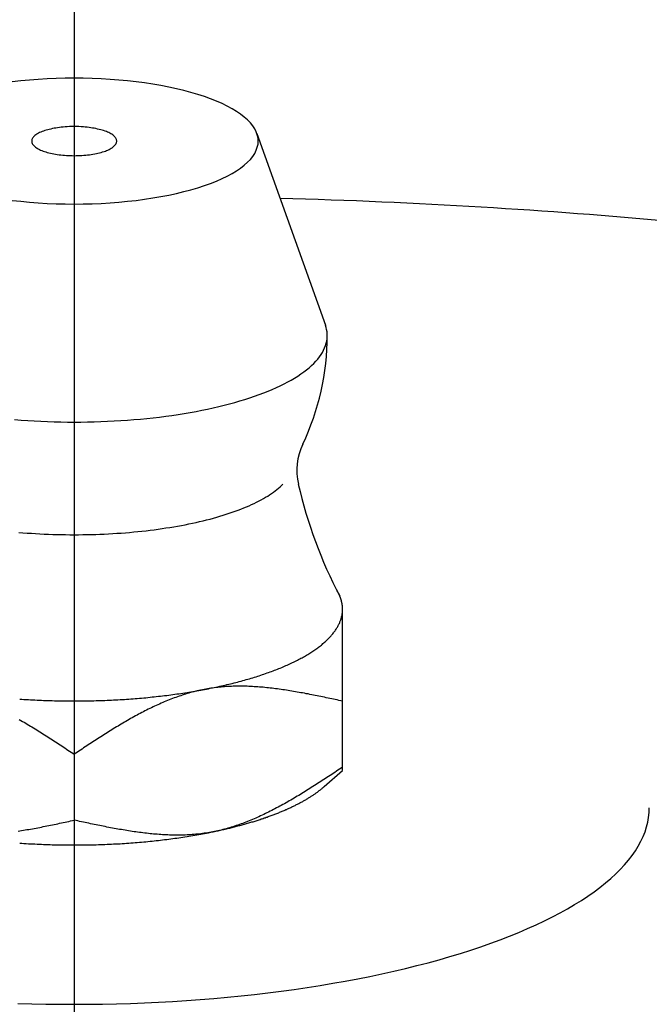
# Model space of a CAD drawing. Extents: x -108 to 250, y -107 to 250.
# Tile 7 of 12: x -0.71 to 7.5, y 64 to 76.85. Entities that reach past the tile are written whole.
import ezdxf

# ---------------------------------------------------------------- set-up
doc = ezdxf.new("R2010")
doc.units = 0
doc.header["$LTSCALE"] = 14
doc.linetypes.add('CENTER', pattern=[2, 1.25, -0.25, 0.25, -0.25])
doc.layers.get('0').update_dxf_attribs({"linetype": 'CONTINUOUS'})
doc.layers.add('CENTER', color=1, linetype='CENTER')

msp = doc.modelspace()

# ---------------------------------------------------------------- linework, layer by layer
at = {"linetype": 'CONTINUOUS'}
for p, q in [((2.382, 75.363), (3.276, 72.863)), ((0, 67.264), (0, 66.402)), ((3.26, 66.84), (3.5, 67.05))]:
    msp.add_line(p, q, dxfattribs=at)
msp.add_line((3.5, 67.05), (3.5, 69.134))
for points in [[(2.4, 75.263, 0), (2.397, 75.303, 0), (2.388, 75.344, 0), (2.374, 75.384, 0), (2.354, 75.423, 0), (2.328, 75.463, 0), (2.297, 75.501, 0), (2.26, 75.54, 0), (2.217, 75.577, 0), (2.17, 75.614, 0), (2.117, 75.65, 0), (2.059, 75.685, 0), (1.996, 75.719, 0), (1.928, 75.752, 0), (1.855, 75.784, 0), (1.778, 75.814, 0), (1.697, 75.844, 0), (1.612, 75.871, 0), (1.523, 75.898, 0), (1.43, 75.922, 0), (1.333, 75.946, 0), (1.234, 75.967, 0), (1.131, 75.987, 0), (1.026, 76.005, 0), (0.918, 76.022, 0), (0.809, 76.036, 0), (0.697, 76.049, 0), (0.583, 76.059, 0), (0.468, 76.068, 0), (0.352, 76.075, 0), (0.235, 76.08, 0), (0.118, 76.083, 0), (0, 76.084, 0), (-0.118, 76.083, 0), (-0.235, 76.08, 0), (-0.352, 76.075, 0), (-0.468, 76.068, 0), (-0.583, 76.059, 0), (-0.697, 76.049, 0), (-0.809, 76.036, 0)], [(-0.12, 75.448, 0), (-0.145, 75.446, 0), (-0.169, 75.444, 0), (-0.193, 75.441, 0), (-0.216, 75.438, 0), (-0.239, 75.434, 0), (-0.262, 75.43, 0), (-0.284, 75.426, 0), (-0.305, 75.421, 0), (-0.326, 75.416, 0), (-0.346, 75.411, 0), (-0.366, 75.406, 0), (-0.384, 75.4, 0), (-0.402, 75.394, 0), (-0.419, 75.387, 0), (-0.435, 75.38, 0), (-0.451, 75.374, 0), (-0.465, 75.367, 0), (-0.478, 75.359, 0), (-0.491, 75.352, 0), (-0.502, 75.344, 0), (-0.512, 75.336, 0), (-0.521, 75.328, 0), (-0.529, 75.32, 0), (-0.536, 75.311, 0), (-0.542, 75.303, 0), (-0.547, 75.294, 0), (-0.551, 75.286, 0), (-0.553, 75.277, 0), (-0.554, 75.268, 0), (-0.554, 75.26, 0), (-0.553, 75.251, 0), (-0.551, 75.243, 0), (-0.548, 75.234, 0), (-0.543, 75.225, 0), (-0.538, 75.217, 0), (-0.531, 75.209, 0), (-0.523, 75.2, 0), (-0.514, 75.192, 0), (-0.504, 75.184, 0), (-0.493, 75.177, 0), (-0.481, 75.169, 0), (-0.468, 75.161, 0), (-0.454, 75.154, 0), (-0.439, 75.147, 0), (-0.423, 75.141, 0), (-0.406, 75.134, 0), (-0.389, 75.128, 0), (-0.37, 75.122, 0), (-0.351, 75.116, 0), (-0.331, 75.111, 0), (-0.31, 75.106, 0), (-0.289, 75.101, 0), (-0.267, 75.097, 0), (-0.245, 75.093, 0), (-0.222, 75.089, 0), (-0.198, 75.086, 0), (-0.174, 75.083, 0), (-0.15, 75.081, 0), (-0.126, 75.078, 0), (-0.101, 75.077, 0), (-0.076, 75.075, 0), (-0.051, 75.074, 0), (-0.025, 75.074, 0), (0, 75.073, 0), (0.025, 75.074, 0), (0.051, 75.074, 0), (0.076, 75.075, 0), (0.101, 75.077, 0), (0.126, 75.078, 0), (0.15, 75.081, 0), (0.174, 75.083, 0), (0.198, 75.086, 0), (0.222, 75.089, 0), (0.245, 75.093, 0), (0.267, 75.097, 0), (0.289, 75.101, 0), (0.31, 75.106, 0), (0.331, 75.111, 0), (0.351, 75.116, 0), (0.37, 75.122, 0), (0.389, 75.128, 0), (0.406, 75.134, 0), (0.423, 75.141, 0), (0.439, 75.147, 0), (0.454, 75.154, 0), (0.468, 75.161, 0), (0.481, 75.169, 0), (0.493, 75.177, 0), (0.504, 75.184, 0), (0.514, 75.192, 0), (0.523, 75.2, 0), (0.531, 75.209, 0), (0.538, 75.217, 0), (0.543, 75.225, 0), (0.548, 75.234, 0), (0.551, 75.243, 0), (0.553, 75.251, 0), (0.554, 75.26, 0), (0.554, 75.268, 0), (0.553, 75.277, 0), (0.551, 75.286, 0), (0.547, 75.294, 0), (0.542, 75.303, 0), (0.536, 75.311, 0), (0.529, 75.32, 0), (0.521, 75.328, 0), (0.512, 75.336, 0), (0.502, 75.344, 0), (0.491, 75.352, 0), (0.478, 75.359, 0), (0.465, 75.367, 0), (0.451, 75.374, 0), (0.435, 75.38, 0), (0.419, 75.387, 0), (0.402, 75.394, 0), (0.384, 75.4, 0), (0.366, 75.406, 0), (0.346, 75.411, 0), (0.326, 75.416, 0), (0.305, 75.421, 0), (0.284, 75.426, 0), (0.262, 75.43, 0), (0.239, 75.434, 0), (0.216, 75.438, 0), (0.193, 75.441, 0), (0.169, 75.444, 0), (0.145, 75.446, 0), (0.12, 75.448, 0)], [(-0.809, 74.49, 0), (-0.697, 74.478, 0), (-0.583, 74.467, 0), (-0.468, 74.458, 0), (-0.352, 74.451, 0), (-0.235, 74.446, 0), (-0.118, 74.443, 0), (0, 74.442, 0), (0.118, 74.443, 0), (0.235, 74.446, 0), (0.352, 74.451, 0), (0.468, 74.458, 0), (0.583, 74.467, 0), (0.697, 74.478, 0), (0.809, 74.49, 0), (0.918, 74.505, 0), (1.026, 74.521, 0), (1.131, 74.539, 0), (1.234, 74.559, 0), (1.333, 74.581, 0), (1.43, 74.604, 0), (1.523, 74.629, 0), (1.612, 74.655, 0), (1.697, 74.683, 0), (1.778, 74.712, 0), (1.855, 74.742, 0), (1.928, 74.774, 0), (1.996, 74.807, 0), (2.059, 74.841, 0), (2.117, 74.876, 0), (2.17, 74.912, 0), (2.217, 74.949, 0), (2.26, 74.987, 0), (2.297, 75.025, 0), (2.328, 75.064, 0), (2.354, 75.103, 0), (2.374, 75.143, 0), (2.388, 75.183, 0), (2.397, 75.223, 0), (2.4, 75.263, 0)], [(-0.778, 71.629, 0), (-0.693, 71.622, 0), (-0.607, 71.617, 0), (-0.521, 71.612, 0), (-0.435, 71.607, 0), (-0.348, 71.604, 0), (-0.262, 71.601, 0), (-0.174, 71.599, 0), (-0.087, 71.598, 0), (0, 71.597, 0), (0.087, 71.598, 0), (0.174, 71.599, 0), (0.262, 71.601, 0), (0.348, 71.604, 0), (0.435, 71.607, 0), (0.521, 71.612, 0), (0.607, 71.617, 0), (0.693, 71.622, 0), (0.778, 71.629, 0), (0.863, 71.636, 0), (0.946, 71.645, 0), (1.03, 71.654, 0), (1.112, 71.663, 0), (1.194, 71.674, 0), (1.275, 71.685, 0), (1.355, 71.697, 0), (1.434, 71.709, 0), (1.512, 71.723, 0), (1.589, 71.737, 0), (1.665, 71.751, 0), (1.74, 71.767, 0), (1.813, 71.783, 0), (1.886, 71.8, 0), (1.957, 71.817, 0), (2.026, 71.835, 0), (2.094, 71.854, 0), (2.161, 71.873, 0), (2.226, 71.893, 0), (2.29, 71.913, 0), (2.352, 71.934, 0), (2.412, 71.956, 0), (2.471, 71.978, 0), (2.528, 72, 0), (2.583, 72.024, 0), (2.637, 72.047, 0), (2.688, 72.071, 0), (2.738, 72.096, 0), (2.786, 72.121, 0), (2.831, 72.146, 0), (2.875, 72.172, 0), (2.917, 72.198, 0), (2.957, 72.225, 0), (2.994, 72.252, 0), (3.03, 72.279, 0), (3.064, 72.306, 0), (3.095, 72.334, 0), (3.124, 72.362, 0), (3.151, 72.391, 0), (3.176, 72.419, 0), (3.199, 72.448, 0), (3.219, 72.477, 0), (3.237, 72.507, 0), (3.253, 72.536, 0), (3.266, 72.565, 0), (3.278, 72.595, 0), (3.287, 72.625, 0), (3.293, 72.654, 0), (3.298, 72.684, 0), (3.3, 72.714, 0), (3.3, 72.744, 0), (3.297, 72.774, 0), (3.292, 72.803, 0), (3.285, 72.833, 0), (3.276, 72.863, 0)], [(3.5, 69.155, 0), (3.5, 69.157, 0), (3.5, 69.159, 0), (3.5, 69.161, 0), (3.5, 69.163, 0), (3.5, 69.165, 0), (3.5, 69.167, 0), (3.5, 69.168, 0), (3.5, 69.171, 0), (3.5, 69.172, 0), (3.5, 69.174, 0), (3.499, 69.176, 0), (3.499, 69.178, 0), (3.499, 69.18, 0), (3.499, 69.182, 0), (3.499, 69.184, 0), (3.499, 69.186, 0), (3.499, 69.188, 0), (3.499, 69.19, 0), (3.498, 69.192, 0), (3.498, 69.194, 0), (3.498, 69.195, 0), (3.498, 69.197, 0), (3.498, 69.199, 0), (3.497, 69.201, 0), (3.497, 69.203, 0), (3.497, 69.205, 0), (3.497, 69.207, 0), (3.496, 69.209, 0), (3.496, 69.211, 0), (3.496, 69.213, 0), (3.496, 69.215, 0), (3.495, 69.216, 0), (3.495, 69.218, 0), (3.495, 69.22, 0), (3.494, 69.222, 0), (3.494, 69.224, 0), (3.494, 69.226, 0), (3.494, 69.228, 0), (3.493, 69.23, 0), (3.493, 69.232, 0), (3.492, 69.234, 0), (3.492, 69.236, 0), (3.492, 69.238, 0), (3.491, 69.24, 0), (3.491, 69.241, 0), (3.49, 69.243, 0), (3.49, 69.245, 0), (3.49, 69.247, 0), (3.489, 69.249, 0), (3.489, 69.251, 0), (3.488, 69.253, 0), (3.488, 69.255, 0), (3.487, 69.257, 0), (3.487, 69.259, 0), (3.486, 69.26, 0), (3.486, 69.262, 0), (3.485, 69.264, 0), (3.485, 69.266, 0), (3.484, 69.268, 0), (3.484, 69.27, 0), (3.483, 69.272, 0), (3.483, 69.274, 0), (3.482, 69.276, 0), (3.482, 69.278, 0), (3.481, 69.28, 0), (3.48, 69.281, 0), (3.48, 69.283, 0), (3.479, 69.285, 0), (3.479, 69.287, 0), (3.478, 69.289, 0), (3.477, 69.291, 0), (3.477, 69.293, 0), (3.476, 69.295, 0), (3.475, 69.297, 0), (3.475, 69.299, 0), (3.474, 69.301, 0), (3.473, 69.302, 0), (3.473, 69.304, 0), (3.472, 69.306, 0), (3.471, 69.308, 0), (3.471, 69.31, 0), (3.47, 69.312, 0), (3.469, 69.314, 0), (3.468, 69.316, 0), (3.468, 69.318, 0), (3.467, 69.32, 0), (3.466, 69.322, 0), (3.465, 69.323, 0), (3.464, 69.325, 0), (3.464, 69.327, 0), (3.463, 69.329, 0), (3.462, 69.331, 0), (3.461, 69.333, 0), (3.46, 69.335, 0), (3.459, 69.337, 0), (3.459, 69.339, 0), (3.458, 69.341, 0), (3.457, 69.342, 0), (3.456, 69.344, 0), (3.455, 69.346, 0), (3.454, 69.348, 0), (3.453, 69.35, 0), (3.452, 69.352, 0), (3.451, 69.354, 0), (3.451, 69.356, 0), (3.45, 69.358, 0), (3.449, 69.359, 0), (3.448, 69.361, 0), (3.447, 69.363, 0), (3.446, 69.365, 0), (3.445, 69.367, 0), (3.444, 69.369, 0), (3.443, 69.371, 0), (3.442, 69.373, 0), (3.441, 69.374, 0), (3.44, 69.376, 0), (3.439, 69.378, 0), (3.438, 69.38, 0), (3.437, 69.382, 0), (3.435, 69.384, 0), (3.434, 69.386, 0), (3.433, 69.388, 0), (3.432, 69.39, 0), (3.431, 69.391, 0), (3.43, 69.393, 0), (3.429, 69.395, 0), (3.428, 69.397, 0), (3.427, 69.399, 0)], [(1.75, 68.118, 0), (1.775, 68.123, 0), (1.799, 68.128, 0), (1.824, 68.133, 0), (1.848, 68.139, 0), (1.872, 68.144, 0), (1.897, 68.149, 0), (1.921, 68.154, 0), (1.944, 68.16, 0), (1.968, 68.165, 0), (1.992, 68.171, 0), (2.015, 68.176, 0), (2.039, 68.182, 0), (2.062, 68.188, 0), (2.085, 68.194, 0), (2.108, 68.2, 0), (2.131, 68.205, 0), (2.153, 68.211, 0), (2.176, 68.218, 0), (2.198, 68.224, 0), (2.22, 68.23, 0), (2.242, 68.236, 0), (2.264, 68.242, 0), (2.286, 68.249, 0), (2.308, 68.255, 0), (2.329, 68.262, 0), (2.35, 68.268, 0), (2.372, 68.275, 0), (2.393, 68.281, 0), (2.413, 68.288, 0), (2.434, 68.295, 0), (2.455, 68.302, 0), (2.475, 68.309, 0), (2.495, 68.316, 0), (2.515, 68.323, 0), (2.535, 68.33, 0), (2.555, 68.337, 0), (2.574, 68.344, 0), (2.593, 68.351, 0), (2.612, 68.359, 0), (2.631, 68.366, 0), (2.65, 68.373, 0), (2.669, 68.381, 0), (2.687, 68.388, 0), (2.706, 68.396, 0), (2.724, 68.403, 0), (2.741, 68.411, 0), (2.759, 68.419, 0), (2.777, 68.426, 0), (2.794, 68.434, 0), (2.811, 68.442, 0), (2.828, 68.45, 0), (2.845, 68.458, 0), (2.862, 68.466, 0), (2.878, 68.474, 0), (2.894, 68.482, 0), (2.91, 68.49, 0), (2.926, 68.498, 0), (2.942, 68.506, 0), (2.957, 68.515, 0), (2.972, 68.523, 0), (2.987, 68.531, 0), (3.002, 68.54, 0), (3.017, 68.548, 0), (3.031, 68.557, 0), (3.045, 68.565, 0), (3.059, 68.574, 0), (3.073, 68.582, 0), (3.087, 68.591, 0), (3.1, 68.6, 0), (3.113, 68.608, 0), (3.126, 68.617, 0), (3.139, 68.626, 0), (3.152, 68.635, 0), (3.164, 68.643, 0), (3.176, 68.652, 0), (3.188, 68.661, 0), (3.2, 68.67, 0), (3.211, 68.679, 0), (3.223, 68.688, 0), (3.234, 68.697, 0), (3.244, 68.706, 0), (3.255, 68.715, 0), (3.265, 68.724, 0), (3.276, 68.733, 0), (3.286, 68.743, 0), (3.295, 68.752, 0), (3.305, 68.761, 0), (3.314, 68.77, 0), (3.323, 68.78, 0), (3.332, 68.789, 0), (3.341, 68.798, 0), (3.349, 68.808, 0), (3.357, 68.817, 0), (3.365, 68.826, 0), (3.373, 68.836, 0), (3.381, 68.845, 0), (3.388, 68.855, 0), (3.395, 68.864, 0), (3.402, 68.874, 0), (3.409, 68.883, 0), (3.415, 68.893, 0), (3.421, 68.902, 0), (3.427, 68.912, 0), (3.433, 68.922, 0), (3.438, 68.931, 0), (3.443, 68.941, 0), (3.448, 68.951, 0), (3.453, 68.96, 0), (3.458, 68.97, 0), (3.462, 68.98, 0), (3.466, 68.989, 0), (3.47, 68.999, 0), (3.474, 69.009, 0), (3.477, 69.018, 0), (3.48, 69.028, 0), (3.483, 69.038, 0), (3.486, 69.047, 0), (3.488, 69.057, 0), (3.491, 69.067, 0), (3.493, 69.077, 0), (3.494, 69.087, 0), (3.496, 69.096, 0), (3.497, 69.106, 0), (3.498, 69.116, 0), (3.499, 69.126, 0), (3.5, 69.135, 0), (3.5, 69.145, 0), (3.5, 69.155, 0)], [(-0.711, 67.983, 0), (-0.683, 67.981, 0), (-0.655, 67.979, 0), (-0.627, 67.977, 0), (-0.598, 67.976, 0), (-0.57, 67.974, 0), (-0.542, 67.972, 0), (-0.514, 67.971, 0), (-0.485, 67.97, 0), (-0.457, 67.968, 0), (-0.428, 67.967, 0), (-0.4, 67.966, 0), (-0.372, 67.965, 0), (-0.343, 67.964, 0), (-0.315, 67.963, 0), (-0.286, 67.962, 0), (-0.257, 67.961, 0), (-0.229, 67.961, 0), (-0.2, 67.96, 0), (-0.172, 67.96, 0), (-0.143, 67.959, 0), (-0.115, 67.959, 0), (-0.086, 67.958, 0), (-0.057, 67.958, 0), (-0.029, 67.958, 0), (0, 67.958, 0), (0.029, 67.958, 0), (0.057, 67.958, 0), (0.086, 67.958, 0), (0.115, 67.959, 0), (0.143, 67.959, 0), (0.172, 67.96, 0), (0.2, 67.96, 0), (0.229, 67.961, 0), (0.257, 67.961, 0), (0.286, 67.962, 0), (0.315, 67.963, 0), (0.343, 67.964, 0), (0.372, 67.965, 0), (0.4, 67.966, 0), (0.428, 67.967, 0), (0.457, 67.968, 0), (0.485, 67.97, 0), (0.514, 67.971, 0), (0.542, 67.972, 0), (0.57, 67.974, 0), (0.598, 67.976, 0), (0.627, 67.977, 0), (0.655, 67.979, 0), (0.683, 67.981, 0), (0.711, 67.983, 0), (0.739, 67.985, 0), (0.767, 67.987, 0), (0.795, 67.989, 0), (0.823, 67.992, 0), (0.85, 67.994, 0), (0.878, 67.996, 0), (0.906, 67.999, 0), (0.933, 68.001, 0), (0.961, 68.004, 0), (0.989, 68.007, 0), (1.016, 68.01, 0), (1.043, 68.013, 0), (1.071, 68.015, 0), (1.098, 68.019, 0), (1.125, 68.022, 0), (1.152, 68.025, 0), (1.179, 68.028, 0), (1.206, 68.031, 0), (1.233, 68.035, 0), (1.26, 68.038, 0), (1.286, 68.042, 0), (1.313, 68.046, 0), (1.339, 68.049, 0), (1.366, 68.053, 0), (1.392, 68.057, 0), (1.418, 68.061, 0), (1.444, 68.065, 0), (1.471, 68.069, 0), (1.496, 68.073, 0), (1.522, 68.077, 0), (1.548, 68.082, 0), (1.574, 68.086, 0), (1.599, 68.09, 0), (1.625, 68.095, 0), (1.65, 68.099, 0), (1.675, 68.104, 0), (1.7, 68.109, 0), (1.725, 68.114, 0), (1.75, 68.118, 0)], [(1.75, 66.239, 0), (1.766, 66.242, 0), (1.782, 66.245, 0), (1.798, 66.249, 0), (1.814, 66.252, 0), (1.829, 66.255, 0), (1.845, 66.258, 0), (1.861, 66.262, 0), (1.876, 66.265, 0), (1.892, 66.269, 0), (1.907, 66.272, 0), (1.923, 66.275, 0), (1.938, 66.279, 0), (1.953, 66.282, 0), (1.969, 66.286, 0), (1.984, 66.29, 0), (1.999, 66.293, 0), (2.014, 66.297, 0), (2.029, 66.3, 0), (2.044, 66.304, 0), (2.059, 66.308, 0), (2.074, 66.311, 0), (2.089, 66.315, 0), (2.104, 66.319, 0), (2.118, 66.323, 0), (2.133, 66.327, 0), (2.148, 66.331, 0), (2.162, 66.334, 0), (2.177, 66.338, 0), (2.191, 66.342, 0), (2.205, 66.346, 0), (2.22, 66.35, 0), (2.234, 66.354, 0), (2.248, 66.358, 0), (2.262, 66.362, 0), (2.276, 66.366, 0), (2.29, 66.371, 0), (2.304, 66.375, 0), (2.318, 66.379, 0), (2.332, 66.383, 0), (2.346, 66.387, 0), (2.359, 66.391, 0), (2.373, 66.396, 0), (2.386, 66.4, 0), (2.4, 66.404, 0), (2.413, 66.409, 0), (2.427, 66.413, 0), (2.44, 66.418, 0), (2.453, 66.422, 0), (2.466, 66.426, 0), (2.479, 66.431, 0), (2.492, 66.435, 0), (2.505, 66.44, 0), (2.518, 66.444, 0), (2.531, 66.449, 0), (2.543, 66.453, 0), (2.556, 66.458, 0), (2.569, 66.463, 0), (2.581, 66.467, 0), (2.594, 66.472, 0), (2.606, 66.477, 0), (2.618, 66.481, 0), (2.63, 66.486, 0), (2.643, 66.491, 0), (2.655, 66.496, 0), (2.667, 66.5, 0), (2.678, 66.505, 0), (2.69, 66.51, 0), (2.702, 66.515, 0), (2.714, 66.52, 0), (2.725, 66.525, 0), (2.737, 66.53, 0), (2.748, 66.534, 0), (2.76, 66.54, 0), (2.771, 66.544, 0), (2.782, 66.549, 0), (2.793, 66.555, 0), (2.805, 66.56, 0), (2.816, 66.565, 0), (2.826, 66.57, 0), (2.837, 66.575, 0), (2.848, 66.58, 0), (2.859, 66.585, 0), (2.869, 66.59, 0), (2.88, 66.595, 0), (2.89, 66.601, 0), (2.901, 66.606, 0), (2.911, 66.611, 0), (2.921, 66.616, 0), (2.931, 66.622, 0), (2.941, 66.627, 0), (2.951, 66.632, 0), (2.961, 66.638, 0), (2.971, 66.643, 0), (2.981, 66.648, 0), (2.99, 66.654, 0), (3, 66.659, 0), (3.009, 66.665, 0), (3.019, 66.67, 0), (3.028, 66.675, 0), (3.037, 66.681, 0), (3.046, 66.686, 0), (3.055, 66.692, 0), (3.064, 66.697, 0), (3.073, 66.703, 0), (3.082, 66.708, 0), (3.091, 66.714, 0), (3.099, 66.719, 0), (3.108, 66.725, 0), (3.116, 66.731, 0), (3.125, 66.736, 0), (3.133, 66.742, 0), (3.141, 66.748, 0), (3.149, 66.753, 0), (3.157, 66.759, 0), (3.165, 66.765, 0), (3.173, 66.77, 0), (3.181, 66.776, 0), (3.188, 66.782, 0), (3.196, 66.788, 0), (3.203, 66.793, 0), (3.211, 66.799, 0), (3.218, 66.805, 0), (3.225, 66.811, 0), (3.232, 66.817, 0), (3.239, 66.823, 0), (3.246, 66.828, 0), (3.253, 66.834, 0), (3.26, 66.84, 0)], [(-0.711, 66.104, 0), (-0.683, 66.102, 0), (-0.655, 66.1, 0), (-0.627, 66.098, 0), (-0.598, 66.096, 0), (-0.57, 66.095, 0), (-0.542, 66.093, 0), (-0.514, 66.092, 0), (-0.485, 66.09, 0), (-0.457, 66.089, 0), (-0.428, 66.088, 0), (-0.4, 66.087, 0), (-0.372, 66.085, 0), (-0.343, 66.084, 0), (-0.315, 66.084, 0), (-0.286, 66.083, 0), (-0.257, 66.082, 0), (-0.229, 66.081, 0), (-0.2, 66.081, 0), (-0.172, 66.08, 0), (-0.143, 66.08, 0), (-0.115, 66.079, 0), (-0.086, 66.079, 0), (-0.057, 66.079, 0), (-0.029, 66.079, 0), (0, 66.079, 0), (0.029, 66.079, 0), (0.057, 66.079, 0), (0.086, 66.079, 0), (0.115, 66.079, 0), (0.143, 66.08, 0), (0.172, 66.08, 0), (0.2, 66.081, 0), (0.229, 66.081, 0), (0.257, 66.082, 0), (0.286, 66.083, 0), (0.315, 66.084, 0), (0.343, 66.084, 0), (0.372, 66.085, 0), (0.4, 66.087, 0), (0.428, 66.088, 0), (0.457, 66.089, 0), (0.485, 66.09, 0), (0.514, 66.092, 0), (0.542, 66.093, 0), (0.57, 66.095, 0), (0.598, 66.096, 0), (0.627, 66.098, 0), (0.655, 66.1, 0), (0.683, 66.102, 0), (0.711, 66.104, 0), (0.739, 66.106, 0), (0.767, 66.108, 0), (0.795, 66.11, 0), (0.823, 66.112, 0), (0.85, 66.115, 0), (0.878, 66.117, 0), (0.906, 66.12, 0), (0.933, 66.122, 0), (0.961, 66.125, 0), (0.989, 66.127, 0), (1.016, 66.13, 0), (1.043, 66.133, 0), (1.071, 66.136, 0), (1.098, 66.139, 0), (1.125, 66.142, 0), (1.152, 66.145, 0), (1.179, 66.149, 0), (1.206, 66.152, 0), (1.233, 66.155, 0), (1.26, 66.159, 0), (1.286, 66.162, 0), (1.313, 66.166, 0), (1.339, 66.17, 0), (1.366, 66.174, 0), (1.392, 66.177, 0), (1.418, 66.181, 0), (1.444, 66.185, 0), (1.471, 66.189, 0), (1.496, 66.194, 0), (1.522, 66.198, 0), (1.548, 66.202, 0), (1.574, 66.207, 0), (1.599, 66.211, 0), (1.625, 66.215, 0), (1.65, 66.22, 0), (1.675, 66.225, 0), (1.7, 66.229, 0), (1.725, 66.234, 0), (1.75, 66.239, 0)]]:
    msp.add_polyline3d(points, dxfattribs=at)
for points in [[(7.624, 74.227, 0), (7.475, 74.24, 0), (7.325, 74.253, 0), (7.175, 74.266, 0), (7.023, 74.279, 0), (6.871, 74.291, 0), (6.718, 74.304, 0), (6.564, 74.316, 0), (6.41, 74.327, 0), (6.255, 74.339, 0), (6.098, 74.35, 0), (5.942, 74.36, 0), (5.784, 74.371, 0), (5.626, 74.381, 0), (5.467, 74.391, 0), (5.307, 74.401, 0), (5.147, 74.41, 0), (4.986, 74.419, 0), (4.825, 74.428, 0), (4.663, 74.437, 0), (4.501, 74.445, 0), (4.338, 74.453, 0), (4.174, 74.46, 0), (4.01, 74.468, 0), (3.845, 74.475, 0), (3.68, 74.482, 0), (3.515, 74.488, 0), (3.349, 74.494, 0), (3.183, 74.5, 0), (3.016, 74.506, 0), (2.849, 74.511, 0), (2.682, 74.516, 0)], [(-0.722, 70.158, 0), (-0.668, 70.154, 0), (-0.613, 70.149, 0), (-0.558, 70.146, 0), (-0.503, 70.142, 0), (-0.447, 70.139, 0), (-0.392, 70.136, 0), (-0.336, 70.134, 0), (-0.28, 70.132, 0), (-0.224, 70.13, 0), (-0.168, 70.129, 0), (-0.112, 70.128, 0), (-0.056, 70.127, 0), (0, 70.127, 0), (0.056, 70.127, 0), (0.112, 70.128, 0), (0.168, 70.129, 0), (0.224, 70.13, 0), (0.28, 70.132, 0), (0.336, 70.134, 0), (0.392, 70.136, 0), (0.447, 70.139, 0), (0.503, 70.142, 0), (0.558, 70.146, 0), (0.613, 70.149, 0), (0.668, 70.154, 0), (0.722, 70.158, 0), (0.776, 70.163, 0), (0.83, 70.168, 0), (0.884, 70.174, 0), (0.937, 70.18, 0), (0.99, 70.186, 0), (1.042, 70.193, 0), (1.094, 70.2, 0), (1.146, 70.207, 0), (1.197, 70.215, 0), (1.248, 70.223, 0), (1.298, 70.231, 0), (1.348, 70.24, 0), (1.398, 70.249, 0), (1.446, 70.258, 0), (1.494, 70.268, 0), (1.542, 70.278, 0), (1.589, 70.288, 0), (1.635, 70.299, 0), (1.681, 70.31, 0), (1.726, 70.321, 0), (1.771, 70.332, 0), (1.815, 70.344, 0), (1.858, 70.356, 0), (1.9, 70.368, 0), (1.942, 70.381, 0), (1.983, 70.394, 0), (2.023, 70.407, 0), (2.062, 70.421, 0), (2.101, 70.434, 0), (2.138, 70.448, 0), (2.175, 70.462, 0), (2.211, 70.477, 0), (2.247, 70.491, 0), (2.281, 70.506, 0), (2.314, 70.521, 0), (2.347, 70.536, 0), (2.379, 70.552, 0), (2.41, 70.568, 0), (2.439, 70.584, 0), (2.468, 70.6, 0), (2.496, 70.616, 0), (2.523, 70.632, 0), (2.549, 70.649, 0), (2.574, 70.666, 0), (2.599, 70.683, 0), (2.622, 70.7, 0), (2.644, 70.717, 0), (2.665, 70.735, 0), (2.685, 70.752, 0), (2.704, 70.77, 0), (2.722, 70.788, 0)], [(3.5, 67.955, 0), (3.476, 67.96, 0), (3.453, 67.965, 0), (3.429, 67.971, 0), (3.405, 67.976, 0), (3.381, 67.981, 0), (3.358, 67.986, 0), (3.334, 67.991, 0), (3.31, 67.996, 0), (3.286, 68.001, 0), (3.263, 68.006, 0), (3.239, 68.011, 0), (3.215, 68.016, 0), (3.192, 68.02, 0), (3.168, 68.025, 0), (3.144, 68.03, 0), (3.121, 68.035, 0), (3.097, 68.039, 0), (3.073, 68.044, 0), (3.05, 68.049, 0), (3.026, 68.053, 0), (3.002, 68.058, 0), (2.979, 68.062, 0), (2.955, 68.066, 0), (2.932, 68.07, 0), (2.908, 68.075, 0), (2.884, 68.079, 0), (2.861, 68.083, 0), (2.837, 68.087, 0), (2.814, 68.091, 0), (2.79, 68.094, 0), (2.767, 68.098, 0), (2.743, 68.102, 0), (2.72, 68.105, 0), (2.697, 68.108, 0), (2.673, 68.112, 0), (2.65, 68.115, 0), (2.626, 68.118, 0), (2.603, 68.121, 0), (2.58, 68.124, 0), (2.557, 68.126, 0), (2.533, 68.129, 0), (2.51, 68.131, 0), (2.487, 68.133, 0), (2.464, 68.136, 0), (2.44, 68.138, 0), (2.417, 68.14, 0), (2.394, 68.141, 0), (2.371, 68.143, 0), (2.348, 68.144, 0), (2.325, 68.146, 0), (2.302, 68.147, 0), (2.279, 68.148, 0), (2.256, 68.149, 0), (2.233, 68.149, 0), (2.21, 68.15, 0), (2.187, 68.15, 0), (2.164, 68.15, 0), (2.142, 68.15, 0), (2.119, 68.15, 0), (2.096, 68.15, 0), (2.073, 68.149, 0), (2.051, 68.148, 0), (2.028, 68.147, 0), (2.006, 68.146, 0), (1.983, 68.145, 0), (1.96, 68.144, 0), (1.938, 68.142, 0), (1.915, 68.14, 0), (1.893, 68.138, 0), (1.871, 68.135, 0), (1.848, 68.133, 0), (1.826, 68.13, 0), (1.804, 68.127, 0), (1.782, 68.124, 0), (1.759, 68.12, 0), (1.737, 68.116, 0), (1.715, 68.112, 0), (1.693, 68.108, 0), (1.671, 68.104, 0), (1.649, 68.099, 0), (1.627, 68.094, 0), (1.605, 68.089, 0), (1.584, 68.084, 0), (1.562, 68.078, 0), (1.54, 68.073, 0), (1.518, 68.067, 0), (1.497, 68.061, 0), (1.475, 68.054, 0), (1.453, 68.048, 0), (1.432, 68.041, 0), (1.41, 68.034, 0), (1.389, 68.027, 0), (1.367, 68.02, 0), (1.346, 68.012, 0), (1.324, 68.004, 0), (1.303, 67.997, 0), (1.282, 67.989, 0), (1.26, 67.98, 0), (1.239, 67.972, 0), (1.218, 67.964, 0), (1.197, 67.955, 0), (1.175, 67.946, 0), (1.154, 67.937, 0), (1.133, 67.928, 0), (1.112, 67.918, 0), (1.091, 67.909, 0), (1.07, 67.899, 0), (1.049, 67.89, 0), (1.028, 67.88, 0), (1.007, 67.87, 0), (0.986, 67.859, 0), (0.965, 67.849, 0), (0.944, 67.839, 0), (0.923, 67.828, 0), (0.902, 67.817, 0), (0.882, 67.807, 0), (0.861, 67.796, 0), (0.84, 67.785, 0), (0.819, 67.773, 0), (0.799, 67.762, 0), (0.778, 67.751, 0), (0.757, 67.739, 0), (0.736, 67.728, 0), (0.716, 67.716, 0), (0.695, 67.704, 0), (0.674, 67.692, 0), (0.654, 67.68, 0), (0.633, 67.668, 0), (0.613, 67.656, 0), (0.592, 67.644, 0), (0.572, 67.631, 0), (0.551, 67.619, 0), (0.53, 67.606, 0), (0.51, 67.594, 0), (0.489, 67.581, 0), (0.469, 67.568, 0), (0.449, 67.556, 0), (0.428, 67.543, 0), (0.408, 67.53, 0), (0.387, 67.517, 0), (0.367, 67.504, 0), (0.346, 67.491, 0), (0.326, 67.478, 0), (0.305, 67.465, 0), (0.285, 67.451, 0), (0.265, 67.438, 0), (0.244, 67.425, 0), (0.224, 67.412, 0), (0.204, 67.398, 0), (0.183, 67.385, 0), (0.163, 67.372, 0), (0.142, 67.358, 0), (0.122, 67.345, 0), (0.102, 67.331, 0), (0.081, 67.318, 0), (0.061, 67.305, 0), (0.041, 67.291, 0), (0.02, 67.278, 0), (0, 67.264, 0)], [(-0.716, 67.716, 0), (-0.695, 67.704, 0), (-0.674, 67.692, 0), (-0.654, 67.68, 0), (-0.633, 67.668, 0), (-0.613, 67.656, 0), (-0.592, 67.644, 0), (-0.572, 67.631, 0), (-0.551, 67.619, 0), (-0.53, 67.606, 0), (-0.51, 67.594, 0), (-0.489, 67.581, 0), (-0.469, 67.568, 0), (-0.449, 67.556, 0), (-0.428, 67.543, 0), (-0.408, 67.53, 0), (-0.387, 67.517, 0), (-0.367, 67.504, 0), (-0.346, 67.491, 0), (-0.326, 67.478, 0), (-0.305, 67.465, 0), (-0.285, 67.451, 0), (-0.265, 67.438, 0), (-0.244, 67.425, 0), (-0.224, 67.412, 0), (-0.204, 67.398, 0), (-0.183, 67.385, 0), (-0.163, 67.372, 0), (-0.142, 67.358, 0), (-0.122, 67.345, 0), (-0.102, 67.331, 0), (-0.081, 67.318, 0), (-0.061, 67.305, 0), (-0.041, 67.291, 0), (-0.02, 67.278, 0), (0, 67.264, 0)], [(3.5, 67.093, 0), (3.48, 67.08, 0), (3.459, 67.066, 0), (3.439, 67.053, 0), (3.419, 67.04, 0), (3.398, 67.026, 0), (3.378, 67.013, 0), (3.358, 66.999, 0), (3.337, 66.986, 0), (3.317, 66.972, 0), (3.296, 66.959, 0), (3.276, 66.946, 0), (3.256, 66.933, 0), (3.235, 66.919, 0), (3.215, 66.906, 0), (3.195, 66.893, 0), (3.174, 66.88, 0), (3.154, 66.867, 0), (3.133, 66.853, 0), (3.113, 66.841, 0), (3.092, 66.828, 0), (3.072, 66.815, 0), (3.051, 66.802, 0), (3.031, 66.789, 0), (3.011, 66.776, 0), (2.99, 66.764, 0), (2.97, 66.751, 0), (2.949, 66.739, 0), (2.928, 66.726, 0), (2.908, 66.714, 0), (2.887, 66.702, 0), (2.867, 66.689, 0), (2.846, 66.677, 0), (2.826, 66.665, 0), (2.805, 66.653, 0), (2.784, 66.642, 0), (2.764, 66.63, 0), (2.743, 66.618, 0), (2.722, 66.607, 0), (2.701, 66.595, 0), (2.681, 66.584, 0), (2.66, 66.573, 0), (2.639, 66.562, 0), (2.618, 66.551, 0), (2.598, 66.54, 0), (2.577, 66.529, 0), (2.556, 66.519, 0), (2.535, 66.508, 0), (2.514, 66.498, 0), (2.493, 66.488, 0), (2.472, 66.478, 0), (2.451, 66.468, 0), (2.43, 66.458, 0), (2.409, 66.448, 0), (2.388, 66.439, 0), (2.367, 66.43, 0), (2.346, 66.421, 0), (2.325, 66.412, 0), (2.303, 66.403, 0), (2.282, 66.394, 0), (2.261, 66.385, 0), (2.24, 66.377, 0), (2.218, 66.369, 0), (2.197, 66.361, 0), (2.176, 66.353, 0), (2.154, 66.345, 0), (2.133, 66.338, 0), (2.111, 66.331, 0), (2.09, 66.323, 0), (2.068, 66.317, 0), (2.047, 66.31, 0), (2.025, 66.303, 0), (2.003, 66.297, 0), (1.982, 66.291, 0), (1.96, 66.285, 0), (1.938, 66.279, 0), (1.916, 66.274, 0), (1.895, 66.268, 0), (1.873, 66.263, 0), (1.851, 66.258, 0), (1.829, 66.254, 0), (1.807, 66.249, 0), (1.785, 66.245, 0), (1.763, 66.241, 0), (1.741, 66.237, 0), (1.718, 66.234, 0), (1.696, 66.231, 0), (1.674, 66.228, 0), (1.652, 66.225, 0), (1.629, 66.222, 0), (1.607, 66.22, 0), (1.585, 66.218, 0), (1.562, 66.216, 0), (1.54, 66.214, 0), (1.517, 66.213, 0), (1.494, 66.211, 0), (1.472, 66.21, 0), (1.449, 66.209, 0), (1.427, 66.208, 0), (1.404, 66.208, 0), (1.381, 66.207, 0), (1.358, 66.207, 0), (1.336, 66.207, 0), (1.313, 66.207, 0), (1.29, 66.208, 0), (1.267, 66.208, 0), (1.244, 66.209, 0), (1.221, 66.21, 0), (1.198, 66.211, 0), (1.175, 66.212, 0), (1.152, 66.213, 0), (1.129, 66.215, 0), (1.106, 66.216, 0), (1.083, 66.218, 0), (1.06, 66.22, 0), (1.036, 66.222, 0), (1.013, 66.224, 0), (0.99, 66.226, 0), (0.967, 66.229, 0), (0.943, 66.231, 0), (0.92, 66.234, 0), (0.897, 66.237, 0), (0.874, 66.24, 0), (0.85, 66.243, 0), (0.827, 66.246, 0), (0.803, 66.249, 0), (0.78, 66.252, 0), (0.757, 66.256, 0), (0.733, 66.26, 0), (0.71, 66.263, 0), (0.686, 66.267, 0), (0.663, 66.271, 0), (0.639, 66.275, 0), (0.616, 66.279, 0), (0.592, 66.283, 0), (0.568, 66.287, 0), (0.545, 66.291, 0), (0.521, 66.296, 0), (0.498, 66.3, 0), (0.474, 66.304, 0), (0.45, 66.309, 0), (0.427, 66.313, 0), (0.403, 66.318, 0), (0.379, 66.323, 0), (0.356, 66.328, 0), (0.332, 66.332, 0), (0.308, 66.337, 0), (0.285, 66.342, 0), (0.261, 66.347, 0), (0.237, 66.352, 0), (0.214, 66.357, 0), (0.19, 66.362, 0), (0.166, 66.367, 0), (0.142, 66.372, 0), (0.119, 66.377, 0), (0.095, 66.382, 0), (0.071, 66.387, 0), (0.047, 66.392, 0), (0.024, 66.397, 0), (0, 66.402, 0)], [(-0.735, 64.012, 0), (-0.552, 64.007, 0), (-0.368, 64.003, 0), (-0.184, 64.001, 0), (0, 64, 0), (0.184, 64.001, 0), (0.368, 64.003, 0), (0.552, 64.007, 0), (0.735, 64.012, 0), (0.918, 64.019, 0), (1.1, 64.028, 0), (1.282, 64.038, 0), (1.463, 64.049, 0), (1.643, 64.062, 0), (1.822, 64.077, 0), (2, 64.093, 0), (2.177, 64.111, 0), (2.353, 64.129, 0), (2.527, 64.15, 0), (2.699, 64.172, 0), (2.87, 64.195, 0), (3.039, 64.22, 0), (3.207, 64.246, 0), (3.372, 64.274, 0), (3.535, 64.303, 0), (3.697, 64.333, 0), (3.856, 64.365, 0), (4.012, 64.398, 0), (4.167, 64.432, 0), (4.319, 64.468, 0), (4.468, 64.505, 0), (4.614, 64.543, 0), (4.758, 64.582, 0), (4.899, 64.623, 0), (5.037, 64.665, 0), (5.172, 64.707, 0), (5.303, 64.751, 0), (5.432, 64.796, 0), (5.557, 64.843, 0), (5.679, 64.89, 0), (5.798, 64.938, 0), (5.913, 64.987, 0), (6.024, 65.037, 0), (6.132, 65.088, 0), (6.236, 65.14, 0), (6.336, 65.193, 0), (6.433, 65.246, 0), (6.526, 65.301, 0), (6.614, 65.356, 0), (6.699, 65.412, 0), (6.78, 65.468, 0), (6.857, 65.526, 0), (6.929, 65.584, 0), (6.997, 65.642, 0), (7.062, 65.701, 0), (7.121, 65.76, 0), (7.177, 65.82, 0), (7.228, 65.881, 0), (7.275, 65.942, 0), (7.318, 66.003, 0), (7.356, 66.065, 0), (7.39, 66.127, 0), (7.419, 66.189, 0), (7.444, 66.251, 0), (7.464, 66.314, 0), (7.48, 66.376, 0), (7.491, 66.439, 0), (7.498, 66.502, 0), (7.5, 66.565, 0)], [(-0.733, 66.26, 0), (-0.71, 66.263, 0), (-0.686, 66.267, 0), (-0.663, 66.271, 0), (-0.639, 66.275, 0), (-0.616, 66.279, 0), (-0.592, 66.283, 0), (-0.568, 66.287, 0), (-0.545, 66.291, 0), (-0.521, 66.296, 0), (-0.498, 66.3, 0), (-0.474, 66.304, 0), (-0.45, 66.309, 0), (-0.427, 66.313, 0), (-0.403, 66.318, 0), (-0.379, 66.323, 0), (-0.356, 66.328, 0), (-0.332, 66.332, 0), (-0.308, 66.337, 0), (-0.285, 66.342, 0), (-0.261, 66.347, 0), (-0.237, 66.352, 0), (-0.214, 66.357, 0), (-0.19, 66.362, 0), (-0.166, 66.367, 0), (-0.142, 66.372, 0), (-0.119, 66.377, 0), (-0.095, 66.382, 0), (-0.071, 66.387, 0), (-0.047, 66.392, 0), (-0.024, 66.397, 0), (0, 66.402, 0)]]:
    msp.add_polyline3d(points)
msp.add_circle((0, 0), 97.5)
for centre, radius, start, end in [((0, 73.865), 1.588, 85.6679, 94.3321), ((0, 72.726), 3.3, 334.5757, 0)]:
    msp.add_arc(centre, radius, start, end, dxfattribs=at)
for centre, radius, start, end in [((3.703, 70.966), 0.8, 154.5757, 192.862), ((8.772, 72.123), 6, 192.862, 207.7602)]:
    msp.add_arc(centre, radius, start, end)
at = {"layer": 'CENTER'}
msp.add_line((0, 107.5), (0, -107.5), dxfattribs=at)

doc.saveas('drawing.dxf')
